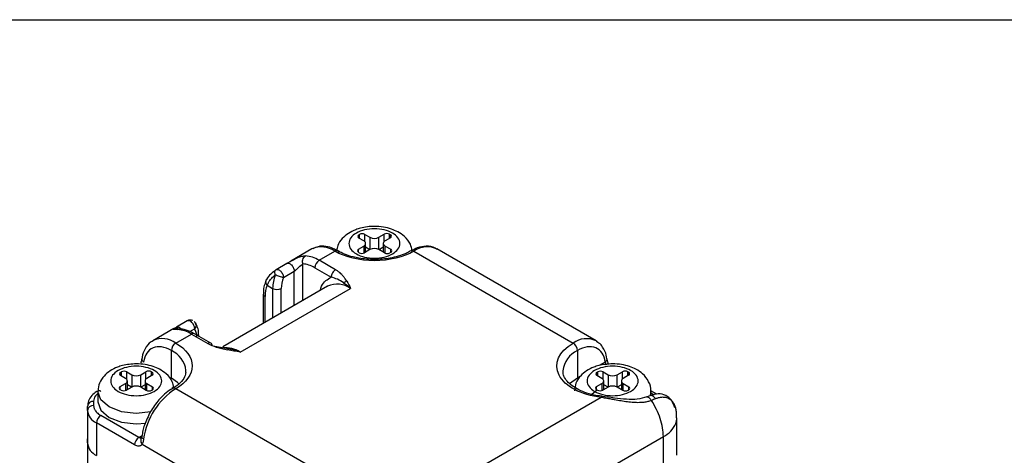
# Model space of a CAD drawing. Header units: inches. Extents: x 0.2 to 10.8, y 0.2 to 8.2.
# Tile 24 of 28: x 8.944 to 9.577, y 7.97 to 8.25. Entities that reach past the tile are written whole.
import ezdxf

# ---------------------------------------------------------------- set-up
doc = ezdxf.new("R2010")
doc.units = ezdxf.units.IN
doc.header["$MEASUREMENT"] = 0
doc.layers.add('TEXT', color=140, linetype='Continuous', lineweight=25)

msp = doc.modelspace()

# ---------------------------------------------------------------- linework, layer by layer
for p, q in [((9.16209, 8.11161), (9.16259, 8.1119)), ((9.16209, 8.1096), (9.16209, 8.11161)), ((9.16525, 8.10777), (9.16209, 8.1096)), ((9.16259, 8.10931), (9.16259, 8.1119)), ((9.16607, 8.1119), (9.16923, 8.11007)), ((9.16607, 8.1071), (9.16607, 8.1119)), ((9.16923, 8.11007), (9.16923, 8.10213)), ((9.17503, 8.11007), (9.17841, 8.11202)), ((9.17503, 8.10213), (9.17503, 8.11007)), ((9.17841, 8.10733), (9.17841, 8.11202)), ((9.18239, 8.10972), (9.17901, 8.10777)), ((9.18189, 8.11202), (9.18239, 8.11173)), ((9.18189, 8.10943), (9.18189, 8.11202)), ((9.18239, 8.10972), (9.18239, 8.11173)), ((9.13197, 8.10258), (9.11835, 8.09471)), ((9.13664, 8.09529), (9.14673, 8.10111)), ((9.16188, 8.10248), (9.16525, 8.10443)), ((9.16188, 8.10047), (9.16188, 8.10248)), ((9.16525, 8.10443), (9.16525, 8.09992)), ((9.16923, 8.10213), (9.16586, 8.10018)), ((9.16645, 8.10052), (9.16645, 8.1061)), ((9.16917, 8.10209), (9.16645, 8.10366)), ((9.17862, 8.10006), (9.17503, 8.10213)), ((9.17781, 8.10366), (9.17509, 8.10209)), ((9.17781, 8.1061), (9.17781, 8.10052)), ((9.17901, 8.10443), (9.1826, 8.10236)), ((9.17901, 8.09987), (9.17901, 8.10443)), ((9.1826, 8.10035), (9.1826, 8.10236)), ((9.19753, 8.10111), (9.29984, 8.04205)), ((9.3146, 8.04352), (9.2123, 8.10258)), ((9.14714, 8.08923), (9.13664, 8.09529)), ((9.16238, 8.10018), (9.16188, 8.10047)), ((9.1826, 8.10035), (9.1821, 8.10006)), ((9.11588, 8.09327), (9.1089, 8.08924)), ((9.1262, 8.06952), (9.1262, 8.09292)), ((9.13385, 8.09047), (9.14436, 8.0844)), ((9.11367, 8.08424), (9.12063, 8.08826)), ((9.12063, 8.0663), (9.12063, 8.08826)), ((9.14206, 8.07867), (9.07462, 8.03974)), ((9.08583, 8.03623), (9.15682, 8.07721)), ((9.10323, 8.07922), (9.10671, 8.07721)), ((9.10671, 8.07721), (9.10671, 8.05827)), ((9.11228, 8.06148), (9.11228, 8.07721)), ((9.10068, 8.07359), (9.10068, 8.05479)), ((9.10184, 8.05545), (9.10184, 8.07198)), ((9.04327, 8.05138), (9.02966, 8.04352)), ((9.05185, 8.05631), (9.04489, 8.05229)), ((9.04539, 8.05145), (9.04536, 8.05126)), ((9.05353, 8.04952), (9.0566, 8.05129)), ((9.04442, 8.04205), (9.05451, 8.04788)), ((9.05451, 8.04788), (9.06501, 8.04182)), ((9.06699, 8.04201), (9.05648, 8.04807)), ((9.05914, 8.04654), (9.05914, 8.04748)), ((9.07546, 8.03885), (9.06953, 8.0399)), ((9.07416, 8.03857), (9.0778, 8.03765)), ((9.07852, 8.0383), (9.07546, 8.03885)), ((9.3146, 8.04352), (9.31502, 8.04326)), ((9.04164, 8.01955), (9.04164, 8.03723)), ((9.30263, 8.03723), (9.30263, 8.01955)), ((9.32051, 8.02987), (9.31655, 8.02759)), ((9.00897, 8.02322), (9.00947, 8.02351)), ((9.00897, 8.02121), (9.00897, 8.02322)), ((9.01214, 8.01938), (9.00897, 8.02121)), ((9.00947, 8.02092), (9.00947, 8.02351)), ((9.01295, 8.02351), (9.01612, 8.02168)), ((9.01295, 8.01871), (9.01295, 8.02351)), ((9.01612, 8.02168), (9.01612, 8.01374)), ((9.02192, 8.02168), (9.02529, 8.02363)), ((9.02192, 8.01374), (9.02192, 8.02168)), ((9.02529, 8.01894), (9.02529, 8.02363)), ((9.02927, 8.02133), (9.0259, 8.01938)), ((9.02877, 8.02363), (9.02927, 8.02334)), ((9.02877, 8.02104), (9.02877, 8.02363)), ((9.02927, 8.02133), (9.02927, 8.02334)), ((9.30263, 8.01955), (9.29759, 8.01577)), ((9.30441, 8.02058), (9.30263, 8.01955)), ((9.3152, 8.02322), (9.3157, 8.02351)), ((9.3152, 8.02121), (9.3152, 8.02322)), ((9.31837, 8.01938), (9.3152, 8.02121)), ((9.3157, 8.02092), (9.3157, 8.02351)), ((9.31918, 8.02351), (9.32234, 8.02168)), ((9.31918, 8.01871), (9.31918, 8.02351)), ((9.32234, 8.02168), (9.32234, 8.01374)), ((9.32814, 8.02168), (9.33152, 8.02363)), ((9.32814, 8.01374), (9.32814, 8.02168)), ((9.33152, 8.01894), (9.33152, 8.02363)), ((9.3355, 8.02133), (9.33212, 8.01938)), ((9.335, 8.02363), (9.3355, 8.02334)), ((9.335, 8.02104), (9.335, 8.02363)), ((9.3355, 8.02133), (9.3355, 8.02334)), ((9.00876, 8.01409), (9.01214, 8.01604)), ((9.00876, 8.01208), (9.00876, 8.01409)), ((9.01214, 8.01604), (9.01214, 8.01153)), ((9.01612, 8.01374), (9.01274, 8.01179)), ((9.01334, 8.01213), (9.01334, 8.01771)), ((9.01606, 8.0137), (9.01334, 8.01527)), ((9.0255, 8.01167), (9.02192, 8.01374)), ((9.0247, 8.01527), (9.02198, 8.0137)), ((9.0247, 8.01771), (9.0247, 8.01213)), ((9.0259, 8.01604), (9.02948, 8.01397)), ((9.0259, 8.01148), (9.0259, 8.01604)), ((9.02948, 8.01196), (9.02948, 8.01397)), ((9.14673, 7.95366), (9.04442, 8.01272)), ((9.31499, 8.01409), (9.31837, 8.01604)), ((9.31499, 8.01208), (9.31499, 8.01409)), ((9.31837, 8.01604), (9.31837, 8.01153)), ((9.32234, 8.01374), (9.31897, 8.01179)), ((9.31957, 8.01213), (9.31957, 8.01771)), ((9.32229, 8.0137), (9.31957, 8.01527)), ((9.33173, 8.01167), (9.32814, 8.01374)), ((9.33092, 8.01527), (9.3282, 8.0137)), ((9.33092, 8.01771), (9.33092, 8.01213)), ((9.33212, 8.01604), (9.33571, 8.01397)), ((9.33212, 8.01148), (9.33212, 8.01604)), ((9.33571, 8.01196), (9.33571, 8.01397)), ((8.99441, 8.01101), (8.99441, 8.00432)), ((9.00926, 8.01179), (9.00876, 8.01208)), ((9.02948, 8.01196), (9.02898, 8.01167)), ((9.31791, 8.00709), (9.2073, 7.94323)), ((9.31549, 8.01179), (9.31499, 8.01208)), ((9.33571, 8.01196), (9.33521, 8.01167)), ((9.34919, 8.00823), (9.34686, 8.00728)), ((9.34985, 8.01091), (9.34946, 8.0085)), ((9.34985, 8.00837), (9.34985, 8.01101)), ((9.34985, 8.00997), (9.35189, 8.00879)), ((9.35358, 8.00914), (9.34992, 8.01126)), ((8.9877, 7.99874), (8.9877, 8.00138)), ((8.99164, 8.0046), (8.99164, 8.00196)), ((8.9877, 7.99874), (8.9877, 7.97785)), ((9.02076, 7.98138), (8.99625, 7.99553)), ((9.36629, 7.99762), (9.36611, 7.99849)), ((9.36653, 7.96989), (9.36653, 7.994)), ((8.99346, 7.99071), (8.99346, 7.96981)), ((9.01797, 7.97656), (8.99346, 7.99071)), ((9.02076, 7.98138), (9.02282, 7.98257)), ((9.20909, 7.89605), (9.35788, 7.98194)), ((9.35788, 7.95783), (9.35788, 7.98194)), ((8.9877, 7.97785), (8.9877, 7.98049)), ((8.9877, 7.97785), (8.9877, 2.93474)), ((9.0228, 7.97699), (9.12659, 7.91707))]:
    msp.add_line(p, q)
at = {"flags": 128}
for points in [[(9.14206, 8.07867), (9.14206, 8.07867), (9.14167, 8.07844)], [(9.05914, 8.04744), (9.05907, 8.04703), (9.0589, 8.04668)], [(9.04653, 8.01591), (9.04561, 8.01675), (9.04164, 8.01955)], [(9.02838, 7.99788), (9.01902, 7.99681), (9.0096, 7.99789), (9.00162, 8.00097), (8.99628, 8.00558), (8.99441, 8.01101), (8.99441, 8.01121)], [(9.31166, 8.00903), (9.31481, 8.01172), (9.31522, 8.01195)], [(8.99441, 8.00432), (8.99628, 7.99888), (9.00162, 7.99427), (9.0096, 7.99119), (9.01902, 7.99011), (9.02512, 7.99055)]]:
    msp.add_lwpolyline(points, dxfattribs=at)
for centre, radius, start, end in [((9.16247, 8.11061), 0.00107, 110.78342, 249.21658), ((9.16433, 8.10854), 0.00378, 62.60967, 117.39033), ((9.16462, 8.1061), 0.00179, 290.78342, 69.21658), ((9.17213, 8.11567), 0.0063, 242.60967, 297.39033), ((9.17965, 8.1061), 0.00179, 110.78342, 249.21658), ((9.18015, 8.10866), 0.00378, 62.60967, 117.39033), ((9.182, 8.11073), 0.00107, 290.78342, 69.21658), ((9.13808, 8.0891), 0.0148, 54.266, 114.42354), ((9.14787, 8.09962), 0.00188, 62.91358, 127.36571), ((9.14769, 8.09983), 0.00179, 8.58016, 54.69376), ((9.16226, 8.10147), 0.00107, 110.78342, 249.21658), ((9.17213, 8.09653), 0.0063, 62.60967, 117.39033), ((9.18221, 8.10135), 0.00107, 290.78342, 69.21658), ((9.1964, 8.09958), 0.00191, 53.41382, 118.25067), ((9.20613, 8.08923), 0.01467, 63.86331, 125.88036), ((9.12644, 8.07869), 0.01948, 58.43004, 85.97916), ((9.1399, 8.09019), 0.00605, 122.60545, 177.39492), ((9.16412, 8.10354), 0.00378, 242.60967, 297.39033), ((9.18036, 8.10342), 0.00378, 242.60967, 297.39033), ((9.13211, 8.07674), 0.02541, 158.64151, 178.95061), ((9.10949, 8.08258), 0.00605, 242.60967, 297.39033), ((9.14817, 8.06514), 0.01485, 54.38242, 114.30712), ((9.10266, 8.07379), 0.00198, 185.6948, 245.62534), ((9.04431, 8.03128), 0.01948, 58.43004, 85.97916), ((9.05267, 8.0538), 0.00263, 34.57267, 108.13817), ((9.05046, 8.05098), 0.00615, 2.86786, 44.60604), ((9.0358, 8.03042), 0.01448, 53.47254, 114.39398), ((9.05567, 8.04627), 0.00198, 65.69288, 125.61758), ((9.30844, 8.03048), 0.01442, 64.69522, 126.61524), ((9.04768, 8.03696), 0.00605, 122.60548, 177.3945), ((9.07639, 8.02165), 0.01737, 57.06629, 95.83636), ((9.29658, 8.03696), 0.00605, 2.60548, 57.39452), ((9.03493, 8.0225), 0.01619, 6.84513, 65.52434), ((9.30917, 8.02265), 0.01598, 114.15671, 174.52315), ((9.00935, 8.02221), 0.00107, 110.78342, 249.21658), ((9.01121, 8.02015), 0.00378, 62.60967, 117.39033), ((9.0115, 8.01771), 0.00179, 290.78342, 69.21658), ((9.01902, 8.02728), 0.0063, 242.60967, 297.39033), ((9.02653, 8.01771), 0.00179, 110.78342, 249.21658), ((9.02703, 8.02027), 0.00378, 62.60967, 117.39033), ((9.02889, 8.02234), 0.00107, 290.78342, 69.21658), ((9.31558, 8.02221), 0.00107, 110.78342, 249.21658), ((9.31744, 8.02015), 0.00378, 62.60967, 117.39033), ((9.31773, 8.01771), 0.00179, 290.78342, 69.21658), ((9.32524, 8.02728), 0.0063, 242.60967, 297.39033), ((9.33276, 8.01771), 0.00179, 110.78342, 249.21658), ((9.33326, 8.02027), 0.00378, 62.60967, 117.39033), ((9.33512, 8.02234), 0.00107, 290.78342, 69.21658), ((9.00914, 8.01308), 0.00107, 110.78342, 249.21658), ((9.01902, 8.00814), 0.0063, 62.60967, 117.39033), ((9.06947, 7.97399), 0.04613, 122.88975, 171.99371), ((9.0291, 8.01296), 0.00107, 290.78342, 69.21658), ((9.04328, 8.01124), 0.00187, 52.51139, 118.34972), ((9.31537, 8.01308), 0.00107, 110.78342, 249.21658), ((9.32524, 8.00814), 0.0063, 62.60967, 117.39033), ((9.33533, 8.01296), 0.00107, 290.78342, 69.21658), ((8.99509, 8.0094), 0.00199, 54.50055, 112.96284), ((9.011, 8.01515), 0.00378, 242.60967, 297.39033), ((9.02724, 8.01503), 0.00378, 242.60967, 297.39033), ((9.31723, 8.01515), 0.00378, 242.60967, 297.39033), ((9.33347, 8.01503), 0.00378, 242.60967, 297.39033), ((8.99131, 8.00098), 0.00363, 84.81747, 173.64867), ((8.99131, 7.99834), 0.00363, 84.81745, 173.64866), ((8.99755, 7.99973), 0.0099, 185.6948, 245.62534), ((8.99951, 7.99043), 0.00605, 122.60548, 177.39452), ((9.35627, 7.99403), 0.01027, 338.72044, 359.79668), ((9.3499, 7.99749), 0.01748, 297.18905, 335.72817), ((9.02402, 7.97628), 0.00605, 122.6055, 177.39447), ((9.02198, 7.98323), 0.00221, 236.53922, 281.82453), ((8.99755, 7.97883), 0.0099, 185.6948, 245.62534)]:
    msp.add_arc(centre, radius, start, end)
for points, knots in [([(9.19627, 8.10153), (9.19604, 8.10291), (9.19545, 8.10642), (9.19189, 8.11053), (9.18752, 8.11357), (9.18291, 8.11553), (9.17785, 8.11677), (9.17107, 8.11732), (9.1649, 8.11655), (9.15938, 8.11478), (9.15522, 8.11271), (9.15126, 8.10933), (9.14849, 8.1055), (9.14812, 8.10263), (9.14798, 8.10156)], [0, 0, 0, 0, 0.0705885, 0.1786432, 0.2641486, 0.3341863, 0.4145209, 0.5002902, 0.6332562, 0.6844618, 0.7686486, 0.8543215, 0.9456213, 1, 1, 1, 1]), ([(9.16053, 8.0994), (9.15746, 8.10118), (9.15573, 8.10359), (9.15573, 8.10861), (9.15746, 8.11102), (9.16361, 8.11457), (9.16778, 8.11557), (9.17648, 8.11557), (9.18065, 8.11457), (9.18681, 8.11102), (9.18854, 8.10861), (9.18854, 8.10359), (9.18681, 8.10118), (9.18065, 8.09763), (9.17648, 8.09663), (9.16778, 8.09663), (9.16361, 8.09763), (9.16053, 8.0994)], [0, 0, 0, 0, 0.125, 0.125, 0.25, 0.25, 0.375, 0.375, 0.5, 0.5, 0.625, 0.625, 0.75, 0.75, 0.875, 0.875, 1, 1, 1, 1]), ([(9.14847, 8.1013), (9.14761, 8.10181), (9.14513, 8.10327), (9.14087, 8.10432), (9.13623, 8.10451), (9.13373, 8.10321), (9.13269, 8.10267)], [0, 0, 0, 0, 0.1612603, 0.4620575, 0.7771551, 1, 1, 1, 1]), ([(9.19753, 8.10111), (9.1908, 8.09723), (9.18166, 8.09504), (9.1626, 8.09504), (9.15347, 8.09723), (9.14673, 8.10111)], [0, 0, 0, 0, 0.5, 0.5, 1, 1, 1, 1]), ([(9.17213, 8.09576), (9.16876, 8.09592), (9.16405, 8.09615), (9.1577, 8.09757), (9.15298, 8.09906), (9.1501, 8.1006), (9.14874, 8.10133)], [0, 0, 0, 0, 0.382982, 0.535137, 0.780582, 1, 1, 1, 1]), ([(9.1954, 8.10139), (9.19446, 8.10082), (9.1922, 8.09944), (9.18765, 8.09788), (9.18095, 8.0962), (9.17559, 8.09593), (9.17213, 8.09576)], [0, 0, 0, 0, 0.162997, 0.392021, 0.607019, 1, 1, 1, 1]), ([(9.21254, 8.10214), (9.2121, 8.1025), (9.21013, 8.1041), (9.20552, 8.10456), (9.2002, 8.10374), (9.19695, 8.10195), (9.19558, 8.10118)], [0, 0, 0, 0, 0.098898, 0.447117, 0.765073, 1, 1, 1, 1]), ([(9.11581, 8.09323), (9.11597, 8.09332), (9.11628, 8.0935), (9.1168, 8.09381), (9.11736, 8.09414), (9.11819, 8.09463), (9.11934, 8.09529), (9.12086, 8.09611), (9.1225, 8.09689), (9.12407, 8.0975), (9.12548, 8.0979), (9.12671, 8.09812), (9.12744, 8.09812), (9.1278, 8.09812)], [0, 0, 0, 0, 0.0428544, 0.0861631, 0.1306896, 0.1771373, 0.2807084, 0.3947383, 0.5280668, 0.6666162, 0.7799565, 0.890547, 1, 1, 1, 1]), ([(9.1262, 8.09292), (9.12608, 8.09328), (9.12599, 8.0937), (9.12594, 8.09464), (9.12598, 8.09515), (9.12623, 8.09619), (9.12645, 8.0967), (9.12704, 8.09755), (9.12741, 8.0979), (9.1278, 8.09812)], [0, 0, 0, 0, 0.25, 0.25, 0.5, 0.5, 0.75, 0.75, 1, 1, 1, 1]), ([(9.10834, 8.0886), (9.10703, 8.08766), (9.10439, 8.08576), (9.10299, 8.0833), (9.10229, 8.08206)], [0, 0, 0, 0, 0.49426, 1, 1, 1, 1]), ([(9.10885, 8.08921), (9.10923, 8.08946), (9.10973, 8.08951), (9.11081, 8.08916), (9.11139, 8.08878), (9.11242, 8.08771), (9.11288, 8.08703), (9.1135, 8.08562), (9.11367, 8.08488), (9.11367, 8.08424)], [0, 0, 0, 0, 0.25, 0.25, 0.5, 0.5, 0.75, 0.75, 1, 1, 1, 1]), ([(9.11581, 8.09323), (9.11611, 8.09343), (9.11653, 8.09353), (9.11762, 8.09326), (9.11828, 8.09287), (9.11945, 8.09166), (9.11994, 8.09086), (9.12052, 8.0894), (9.12063, 8.08875), (9.12063, 8.08826)], [0, 0, 0, 0, 0.25, 0.25, 0.5, 0.5, 0.75, 0.75, 1, 1, 1, 1]), ([(9.12063, 8.08826), (9.12106, 8.08851), (9.12159, 8.08896), (9.12261, 8.08991), (9.12311, 8.09042), (9.12456, 8.0918), (9.12548, 8.09256), (9.1262, 8.09292)], [0, 0, 0, 0, 0.25, 0.25, 0.5, 0.5, 1, 1, 1, 1]), ([(9.14714, 8.08923), (9.14641, 8.08881), (9.14569, 8.08804), (9.14466, 8.08626), (9.14436, 8.08525), (9.14436, 8.0844)], [0, 0, 0, 0, 0.5, 0.5, 1, 1, 1, 1]), ([(9.15435, 8.08185), (9.15406, 8.08232), (9.15346, 8.08328), (9.15242, 8.08469), (9.15129, 8.08598), (9.15005, 8.08715), (9.14874, 8.08823), (9.14768, 8.08889), (9.14714, 8.08923)], [0, 0, 0, 0, 0.177479, 0.356929, 0.538547, 0.685154, 0.838795, 1, 1, 1, 1]), ([(9.10303, 8.08316), (9.10288, 8.08304), (9.10255, 8.08278), (9.10232, 8.08222), (9.1022, 8.08162), (9.10225, 8.08097), (9.1025, 8.08014), (9.10294, 8.07958), (9.10323, 8.07922)], [0, 0, 0, 0, 0.1393291, 0.2852039, 0.4341743, 0.5831445, 0.7290187, 1, 1, 1, 1]), ([(9.10323, 8.07922), (9.10333, 8.07949), (9.10354, 8.08005), (9.10398, 8.08094), (9.10455, 8.08188), (9.10527, 8.08287), (9.10616, 8.0839), (9.10721, 8.08496), (9.10803, 8.08564), (9.10845, 8.08599)], [0, 0, 0, 0, 0.112894, 0.235969, 0.369059, 0.512062, 0.664972, 0.827618, 1, 1, 1, 1]), ([(9.11367, 8.08424), (9.11303, 8.08428), (9.1121, 8.08449), (9.11017, 8.08514), (9.10918, 8.08557), (9.10845, 8.08599)], [0, 0, 0, 0, 0.5, 0.5, 1, 1, 1, 1]), ([(9.13718, 8.07585), (9.13747, 8.07681), (9.13826, 8.07939), (9.14067, 8.08242), (9.14314, 8.08375), (9.14436, 8.0844)], [0, 0, 0, 0, 0.227874, 0.618545, 1, 1, 1, 1]), ([(9.15229, 8.08089), (9.15101, 8.08176), (9.14973, 8.08248), (9.14712, 8.08364), (9.14578, 8.08409), (9.14436, 8.0844)], [0, 0, 0, 0, 0.5, 0.5, 1, 1, 1, 1]), ([(9.10232, 8.08167), (9.10184, 8.08053), (9.10078, 8.07808), (9.10079, 8.07505), (9.10079, 8.07342)], [0, 0, 0, 0, 0.460844, 1, 1, 1, 1]), ([(9.05536, 8.05652), (9.05487, 8.05667), (9.05417, 8.05688), (9.05308, 8.05679), (9.05237, 8.05663), (9.05197, 8.05635), (9.05187, 8.05628)], [0, 0, 0, 0, 0.413735, 0.595373, 0.899074, 1, 1, 1, 1]), ([(9.04568, 8.05071), (9.04478, 8.05076), (9.04314, 8.05084), (9.04249, 8.05089), (9.04305, 8.05123), (9.04328, 8.05137)], [0, 0, 0, 0, 0.420474, 0.763576, 1, 1, 1, 1]), ([(9.04605, 8.05109), (9.04563, 8.05122), (9.0448, 8.05147), (9.04366, 8.05137), (9.04306, 8.05109), (9.04284, 8.05098)], [0, 0, 0, 0, 0.396293, 0.77093, 1, 1, 1, 1]), ([(9.04328, 8.05137), (9.0433, 8.05139), (9.0434, 8.05146), (9.04396, 8.05175), (9.04454, 8.05209), (9.04482, 8.05225)], [0, 0, 0, 0, 0.144122, 0.583979, 1, 1, 1, 1]), ([(9.04482, 8.05225), (9.04503, 8.05235), (9.04544, 8.05254), (9.04624, 8.05242), (9.04708, 8.05201), (9.04788, 8.05131), (9.04844, 8.05068), (9.04865, 8.05028), (9.04868, 8.05023)], [0, 0, 0, 0, 0.1938393, 0.3876786, 0.5815179, 0.7753572, 0.9691966, 1, 1, 1, 1]), ([(9.04615, 8.05243), (9.046, 8.05226), (9.0457, 8.05192), (9.04552, 8.05174), (9.04543, 8.05164)], [0, 0, 0, 0, 0.490152, 1, 1, 1, 1]), ([(9.04568, 8.05071), (9.04606, 8.05087), (9.04682, 8.05117), (9.04793, 8.05095), (9.04846, 8.05044), (9.04868, 8.05023)], [0, 0, 0, 0, 0.370046, 0.740093, 1, 1, 1, 1]), ([(9.04699, 8.05106), (9.04676, 8.05107), (9.0463, 8.05109), (9.04595, 8.0511), (9.04602, 8.05107), (9.04605, 8.05106)], [0, 0, 0, 0, 0.38957, 0.766753, 1, 1, 1, 1]), ([(9.05595, 8.04823), (9.05519, 8.04867), (9.05282, 8.05004), (9.04973, 8.05101), (9.04754, 8.0509), (9.04696, 8.05087)], [0, 0, 0, 0, 0.257281, 0.801033, 1, 1, 1, 1]), ([(9.05625, 8.05586), (9.05698, 8.05544), (9.05744, 8.0547), (9.05757, 8.05301), (9.05724, 8.05207), (9.0566, 8.05129)], [0, 0, 0, 0, 0.5, 0.5, 1, 1, 1, 1]), ([(9.05908, 8.04745), (9.0591, 8.04772), (9.05923, 8.04941), (9.05871, 8.0521), (9.05753, 8.05409), (9.05699, 8.05501)], [0, 0, 0, 0, 0.092666, 0.584374, 1, 1, 1, 1]), ([(9.02995, 8.04342), (9.02949, 8.04324), (9.02719, 8.04236), (9.02463, 8.03859), (9.02287, 8.03473), (9.02275, 8.03232), (9.02274, 8.032)], [0, 0, 0, 0, 0.106841, 0.542148, 0.939623, 1, 1, 1, 1]), ([(9.04164, 8.03723), (9.03732, 8.03972), (9.03315, 8.04035), (9.02659, 8.03765), (9.02442, 8.03441), (9.02376, 8.02987)], [0, 0, 0, 0, 0.5, 0.5, 1, 1, 1, 1]), ([(9.04442, 8.04205), (9.05116, 8.03816), (9.05494, 8.03289), (9.05494, 8.02189), (9.05116, 8.01661), (9.04442, 8.01272)], [0, 0, 0, 0, 0.5, 0.5, 1, 1, 1, 1]), ([(9.0678, 8.04021), (9.0678, 8.04059), (9.06774, 8.04096), (9.06747, 8.0416), (9.06726, 8.04185), (9.06671, 8.04217), (9.06638, 8.04222), (9.0657, 8.04214), (9.06534, 8.04201), (9.06501, 8.04182)], [0, 0, 0, 0, 0.25, 0.25, 0.5, 0.5, 0.75, 0.75, 1, 1, 1, 1]), ([(9.06501, 8.04182), (9.06677, 8.04096), (9.06955, 8.0396), (9.07292, 8.03884), (9.07416, 8.03857)], [0, 0, 0, 0, 0.632938, 1, 1, 1, 1]), ([(9.31791, 8.00709), (9.305, 8.00864), (9.29459, 8.01416), (9.28705, 8.02876), (9.29051, 8.03667), (9.29984, 8.04205)], [0, 0, 0, 0, 0.5, 0.5, 1, 1, 1, 1]), ([(9.32051, 8.02987), (9.31984, 8.03441), (9.31767, 8.03765), (9.31112, 8.04035), (9.30694, 8.03972), (9.30263, 8.03723)], [0, 0, 0, 0, 0.5, 0.5, 1, 1, 1, 1]), ([(9.31953, 8.03804), (9.31903, 8.03905), (9.31797, 8.04119), (9.316, 8.04237), (9.31496, 8.04299)], [0, 0, 0, 0, 0.4716499, 1, 1, 1, 1]), ([(9.32157, 8.03202), (9.32132, 8.03361), (9.32099, 8.03585), (9.31985, 8.03755), (9.31953, 8.03804)], [0, 0, 0, 0, 0.711806, 1, 1, 1, 1]), ([(9.02264, 8.03197), (9.02256, 8.03158), (9.02242, 8.0308), (9.02207, 8.02981), (9.02189, 8.02931)], [0, 0, 0, 0, 0.5018405, 1, 1, 1, 1]), ([(9.02267, 8.03195), (9.02265, 8.0319), (9.02253, 8.03154), (9.02283, 8.03076), (9.02345, 8.03017), (9.02376, 8.02987)], [0, 0, 0, 0, 0.063764, 0.531882, 1, 1, 1, 1]), ([(9.32159, 8.03194), (9.32161, 8.0319), (9.32174, 8.03154), (9.32143, 8.03076), (9.32081, 8.03017), (9.32051, 8.02987)], [0, 0, 0, 0, 0.061551, 0.530776, 1, 1, 1, 1]), ([(9.32237, 8.02933), (9.32219, 8.02982), (9.32184, 8.03081), (9.3217, 8.03158), (9.32163, 8.03197)], [0, 0, 0, 0, 0.498199, 1, 1, 1, 1]), ([(9.01902, 8.02868), (9.01599, 8.02848), (9.01179, 8.02819), (9.00627, 8.02638), (9.00212, 8.02432), (8.99812, 8.02095), (8.99509, 8.01655), (8.99471, 8.01304), (8.99452, 8.01133)], [0, 0, 0, 0, 0.250178, 0.346522, 0.504921, 0.666116, 0.837898, 1, 1, 1, 1]), ([(9.00742, 8.01101), (9.00434, 8.01279), (9.00261, 8.0152), (9.00261, 8.02022), (9.00434, 8.02263), (9.01049, 8.02618), (9.01467, 8.02718), (9.02337, 8.02718), (9.02754, 8.02618), (9.03369, 8.02263), (9.03542, 8.02022), (9.03542, 8.0152), (9.03369, 8.01279), (9.02754, 8.00924), (9.02337, 8.00824), (9.01467, 8.00824), (9.01049, 8.00924), (9.00742, 8.01101)], [0, 0, 0, 0, 0.125, 0.125, 0.25, 0.25, 0.375, 0.375, 0.5, 0.5, 0.625, 0.625, 0.75, 0.75, 0.875, 0.875, 1, 1, 1, 1]), ([(9.04309, 8.01344), (9.04287, 8.01472), (9.04228, 8.01812), (9.03877, 8.02213), (9.03441, 8.02518), (9.0298, 8.02713), (9.02473, 8.02842), (9.02096, 8.0286), (9.01902, 8.02868)], [0, 0, 0, 0, 0.131862, 0.350168, 0.522917, 0.664416, 0.826718, 1, 1, 1, 1]), ([(9.32524, 8.02868), (9.32221, 8.02848), (9.31802, 8.02819), (9.31249, 8.02638), (9.30834, 8.02432), (9.30434, 8.02095), (9.30132, 8.01655), (9.30093, 8.01304), (9.30075, 8.01133)], [0, 0, 0, 0, 0.250178, 0.3465222, 0.504921, 0.6661161, 0.8378983, 1, 1, 1, 1]), ([(9.31365, 8.01101), (9.31057, 8.01279), (9.30884, 8.0152), (9.30884, 8.02022), (9.31057, 8.02263), (9.31672, 8.02618), (9.32089, 8.02718), (9.3296, 8.02718), (9.33377, 8.02618), (9.33992, 8.02263), (9.34165, 8.02022), (9.34165, 8.0152), (9.33992, 8.01279), (9.33377, 8.00924), (9.3296, 8.00824), (9.32089, 8.00824), (9.31672, 8.00924), (9.31365, 8.01101)], [0, 0, 0, 0, 0.125, 0.125, 0.25, 0.25, 0.375, 0.375, 0.5, 0.5, 0.625, 0.625, 0.75, 0.75, 0.875, 0.875, 1, 1, 1, 1]), ([(9.32109, 8.02817), (9.32141, 8.02838), (9.32205, 8.02879), (9.32242, 8.02919), (9.32233, 8.02929), (9.32231, 8.02931)], [0, 0, 0, 0, 0.447341, 0.894681, 1, 1, 1, 1]), ([(9.34977, 8.01085), (9.3498, 8.01098), (9.35023, 8.01311), (9.34858, 8.01749), (9.3451, 8.02214), (9.34062, 8.02518), (9.33603, 8.02713), (9.33096, 8.02842), (9.32719, 8.0286), (9.32524, 8.02868)], [0, 0, 0, 0, 0.0127197, 0.2045125, 0.4045493, 0.5628418, 0.6924993, 0.8412193, 1, 1, 1, 1]), ([(9.05077, 8.02435), (9.05082, 8.0236), (9.05095, 8.02169), (9.04908, 8.01829), (9.04602, 8.01495), (9.04289, 8.0133), (9.04198, 8.01282)], [0, 0, 0, 0, 0.198197, 0.503922, 0.85552, 1, 1, 1, 1]), ([(9.31845, 8.00797), (9.31739, 8.00803), (9.31501, 8.00818), (9.31082, 8.0092), (9.30595, 8.01074), (9.30117, 8.01314), (9.29731, 8.01597), (9.29466, 8.01914), (9.29331, 8.02184), (9.29345, 8.02345), (9.2935, 8.02401)], [0, 0, 0, 0, 0.070979, 0.160406, 0.304663, 0.4479, 0.596135, 0.748259, 0.912122, 1, 1, 1, 1]), ([(9.04246, 8.01279), (9.04207, 8.01261), (9.04029, 8.01177), (9.0373, 8.00927), (9.03265, 8.00479), (9.02993, 8.00061), (9.02821, 7.99797)], [0, 0, 0, 0, 0.07122, 0.324346, 0.573617, 1, 1, 1, 1]), ([(8.99434, 8.01118), (8.99409, 8.01106), (8.99256, 8.01033), (8.99039, 8.0083), (8.98809, 8.00511), (8.9879, 8.00258), (8.9878, 8.00137)], [0, 0, 0, 0, 0.058499, 0.369417, 0.700121, 1, 1, 1, 1]), ([(8.99441, 8.00944), (8.99383, 8.009), (8.992, 8.0076), (8.99178, 8.00582), (8.99164, 8.0046)], [0, 0, 0, 0, 0.315938, 1, 1, 1, 1]), ([(9.31791, 8.00709), (9.31802, 8.00734), (9.31821, 8.0078), (9.31836, 8.00774), (9.31843, 8.00771)], [0, 0, 0, 0, 0.561109, 1, 1, 1, 1]), ([(9.35015, 8.00514), (9.34977, 8.005), (9.349, 8.00472), (9.3478, 8.00439), (9.34655, 8.00413), (9.34524, 8.00393), (9.34388, 8.0038), (9.34173, 8.0037), (9.3387, 8.00378), (9.33475, 8.0042), (9.33066, 8.00482), (9.32693, 8.00548), (9.32361, 8.0061), (9.32073, 8.00662), (9.31885, 8.00693), (9.31791, 8.00709)], [0, 0, 0, 0, 0.042154, 0.084823, 0.128144, 0.172249, 0.217261, 0.263298, 0.381255, 0.504327, 0.625642, 0.747897, 0.832626, 0.916537, 1, 1, 1, 1]), ([(9.3472, 8.00741), (9.34522, 8.00681), (9.34119, 8.00559), (9.33414, 8.0058), (9.32635, 8.00671), (9.32091, 8.00743), (9.31815, 8.0078)], [0, 0, 0, 0, 0.2366085, 0.4827738, 0.7375174, 1, 1, 1, 1]), ([(9.35015, 8.00514), (9.34999, 8.00541), (9.34965, 8.00598), (9.349, 8.0067), (9.34825, 8.00722), (9.34757, 8.00745), (9.34721, 8.00735), (9.34708, 8.00731)], [0, 0, 0, 0, 0.184445, 0.392374, 0.619546, 0.857724, 1, 1, 1, 1]), ([(9.35275, 8.0062), (9.35258, 8.00646), (9.35223, 8.00703), (9.35153, 8.00773), (9.35071, 8.00823), (9.34987, 8.00843), (9.3494, 8.00827), (9.34918, 8.00819)], [0, 0, 0, 0, 0.1743247, 0.3710433, 0.5861475, 0.8117797, 1, 1, 1, 1]), ([(9.36526, 8.00037), (9.36463, 8.00212), (9.36335, 8.0056), (9.35954, 8.00864), (9.35477, 8.00981), (9.35113, 8.00877), (9.34932, 8.00826)], [0, 0, 0, 0, 0.251951, 0.503466, 0.753234, 1, 1, 1, 1]), ([(9.35275, 8.0062), (9.35234, 8.00603), (9.3515, 8.0057), (9.35061, 8.00533), (9.35015, 8.00514)], [0, 0, 0, 0, 0.490331, 1, 1, 1, 1]), ([(9.36607, 7.99918), (9.36599, 7.99955), (9.36582, 8.00031), (9.36547, 8.00138), (9.36502, 8.00244), (9.36431, 8.0037), (9.36317, 8.0051), (9.3617, 8.00617), (9.36015, 8.00682), (9.3588, 8.00712), (9.35732, 8.00722), (9.35594, 8.00709), (9.35439, 8.00679), (9.35337, 8.00642), (9.35275, 8.0062)], [0, 0, 0, 0, 0.0563432, 0.1153813, 0.1778212, 0.244169, 0.362089, 0.4999586, 0.5818912, 0.6745905, 0.7509991, 0.8406687, 0.9033164, 1, 1, 1, 1]), ([(8.99164, 8.00196), (8.99164, 8.00172), (8.99166, 8.00124), (8.99181, 8.00053), (8.99205, 7.99984), (8.99239, 7.99915), (8.99291, 7.99833), (8.99371, 7.9974), (8.99484, 7.9964), (8.99578, 7.99582), (8.99625, 7.99553)], [0, 0, 0, 0, 0.100578, 0.200254, 0.299651, 0.399396, 0.500109, 0.667129, 0.832791, 1, 1, 1, 1]), ([(9.35788, 7.98194), (9.35788, 7.98552), (9.35718, 7.9895), (9.35452, 7.99749), (9.35256, 8.0015), (9.35015, 8.00514)], [0, 0, 0, 0, 0.5, 0.5, 1, 1, 1, 1]), ([(9.02821, 7.99797), (9.02677, 7.9951), (9.02476, 7.99109), (9.02319, 7.98566), (9.0229, 7.98328), (9.02274, 7.98203)], [0, 0, 0, 0, 0.5453804, 0.7617421, 1, 1, 1, 1]), ([(9.36621, 7.99401), (9.36636, 7.99571), (9.36653, 7.9976), (9.366, 7.99939), (9.36595, 7.99957)], [0, 0, 0, 0, 0.898857, 1, 1, 1, 1]), ([(9.3662, 7.99655), (9.36623, 7.9967), (9.36629, 7.997), (9.36628, 7.99745), (9.36628, 7.99766)], [0, 0, 0, 0, 0.505897, 1, 1, 1, 1]), ([(9.02263, 7.98196), (9.02256, 7.98158), (9.02244, 7.98085), (9.02219, 7.9805), (9.02207, 7.98034)], [0, 0, 0, 0, 0.5149845, 1, 1, 1, 1]), ([(9.02379, 7.98041), (9.02348, 7.98064), (9.02286, 7.98109), (9.02253, 7.98166), (9.02265, 7.98192), (9.02266, 7.98194)], [0, 0, 0, 0, 0.4760899, 0.9521797, 1, 1, 1, 1]), ([(9.0228, 7.97699), (9.02269, 7.97686), (9.02249, 7.97659), (9.02212, 7.97629), (9.02171, 7.97605), (9.02126, 7.97589), (9.02052, 7.97576), (9.01943, 7.97584), (9.01846, 7.97632), (9.01797, 7.97656)], [0, 0, 0, 0, 0.1007419, 0.2000562, 0.2990522, 0.3988501, 0.5005437, 0.7495267, 1, 1, 1, 1]), ([(9.02214, 7.98031), (9.02205, 7.98008), (9.02179, 7.97946), (9.02199, 7.97823), (9.02253, 7.97741), (9.0228, 7.97699)], [0, 0, 0, 0, 0.238086, 0.619043, 1, 1, 1, 1]), ([(9.02379, 7.98041), (9.02375, 7.98014), (9.02367, 7.97959), (9.02351, 7.97884), (9.02332, 7.97815), (9.02308, 7.97752), (9.02289, 7.97717), (9.0228, 7.97699)], [0, 0, 0, 0, 0.205039, 0.40583, 0.604073, 0.801534, 1, 1, 1, 1])]:
    msp.add_open_spline(points, degree=3, knots=knots)
for points in [[(9.10815, 8.088), (9.10822, 8.08861), (9.1085, 8.08902), (9.10885, 8.08921)], [(9.13385, 8.09047), (9.13121, 8.09199), (9.12859, 8.09283), (9.1262, 8.09292)], [(9.10845, 8.08599), (9.10819, 8.08669), (9.10807, 8.08743), (9.10815, 8.088)], [(9.11367, 8.08424), (9.11276, 8.0818), (9.11228, 8.07939), (9.11228, 8.07721)], [(9.10323, 8.07922), (9.10231, 8.0772), (9.10184, 8.07474), (9.10184, 8.07198)], [(9.15229, 8.08089), (9.15285, 8.08132), (9.15358, 8.08169), (9.15435, 8.08185)], [(9.15229, 8.08089), (9.15379, 8.07986), (9.15532, 8.07864), (9.15682, 8.07721)], [(9.15435, 8.08185), (9.15528, 8.08031), (9.15605, 8.07876), (9.15682, 8.07721)], [(9.05799, 8.04587), (9.05799, 8.04805), (9.05751, 8.04991), (9.0566, 8.05129)], [(9.0778, 8.03765), (9.07805, 8.03807), (9.07831, 8.0383), (9.07852, 8.0383)], [(9.08583, 8.03623), (9.08336, 8.03709), (9.08089, 8.03778), (9.07852, 8.0383)], [(9.08583, 8.03623), (9.08315, 8.03667), (9.08046, 8.03711), (9.0778, 8.03765)], [(9.32051, 8.02987), (9.32065, 8.02941), (9.32085, 8.02881), (9.32109, 8.02817)]]:
    msp.add_open_spline(points, degree=3)
at = {"layer": 'TEXT'}
msp.add_line((0.25, 8.25), (10.75, 8.25), dxfattribs=at)

doc.saveas('drawing.dxf')
